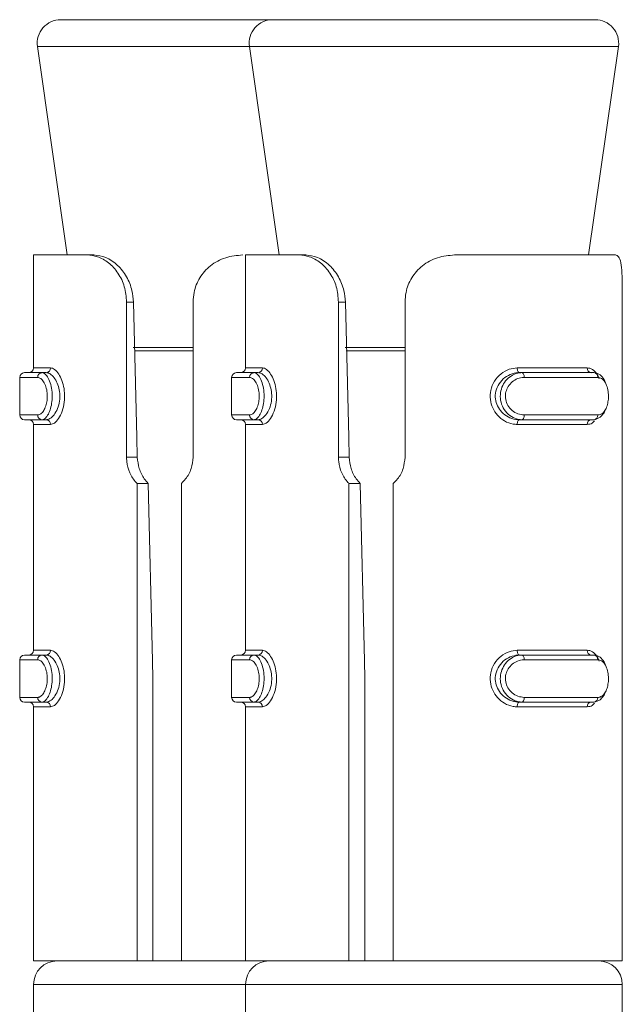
# Model space of a CAD drawing. Header units: millimetres. Extents: x -319 to 825, y -1612 to -168.
# Tile 29 of 41: x 100 to 113, y -188 to -168. Entities that reach past the tile are written whole.
import ezdxf

# ---------------------------------------------------------------- set-up
doc = ezdxf.new("R2010")
doc.units = ezdxf.units.MM

msp = doc.modelspace()

# ---------------------------------------------------------------- linework, layer by layer
at = {"color": 7, "linetype": 'Continuous', "lineweight": 15}
for p, q in [((100.979, -167.57), (105.479, -167.57)), ((105.479, -167.57), (110.692, -167.57)), ((110.692, -167.57), (112.326, -167.57)), ((100.484, -168.141), (101.116, -172.57)), ((104.984, -168.141), (105.616, -172.57)), ((112.188, -172.57), (112.821, -168.141)), ((100.402, -172.57), (100.402, -174.97)), ((100.402, -172.57), (101.545, -172.57)), ((101.545, -172.57), (101.681, -172.57)), ((104.902, -172.57), (104.902, -174.97)), ((104.902, -172.57), (106.045, -172.57)), ((106.045, -172.57), (106.181, -172.57)), ((109.342, -172.57), (112.755, -172.57)), ((102.376, -176.865), (102.376, -173.57)), ((102.376, -173.57), (102.523, -173.57)), ((103.789, -173.57), (103.789, -176.865)), ((106.876, -176.865), (106.876, -173.57)), ((106.876, -173.57), (107.023, -173.57)), ((108.289, -173.57), (108.289, -176.865)), ((112.902, -176.865), (112.902, -173.57)), ((100.207, -175.07), (100.579, -175.07)), ((100.671, -175.07), (100.579, -175.07)), ((104.707, -175.07), (105.079, -175.07)), ((105.171, -175.07), (105.079, -175.07)), ((110.671, -174.97), (112.158, -174.97)), ((110.716, -175.07), (110.776, -175.07)), ((110.776, -175.07), (112.3, -175.07)), ((100.107, -175.17), (100.107, -175.97)), ((104.607, -175.17), (104.607, -175.97)), ((112.382, -175.17), (110.819, -175.17)), ((100.579, -176.07), (100.207, -176.07)), ((100.671, -176.07), (100.579, -176.07)), ((105.079, -176.07), (104.707, -176.07)), ((105.171, -176.07), (105.079, -176.07)), ((110.716, -176.07), (110.776, -176.07)), ((112.3, -176.07), (110.776, -176.07)), ((110.819, -175.97), (112.382, -175.97)), ((100.402, -176.17), (100.402, -180.97)), ((104.902, -176.17), (104.902, -180.97)), ((112.158, -176.17), (110.671, -176.17)), ((102.376, -176.865), (102.604, -176.865)), ((106.876, -176.865), (107.104, -176.865)), ((112.902, -187.57), (112.902, -177.064)), ((102.598, -187.57), (102.598, -177.423)), ((102.598, -177.423), (102.837, -177.423)), ((103.54, -177.423), (103.54, -187.57)), ((107.098, -187.57), (107.098, -177.423)), ((107.098, -177.423), (107.337, -177.423)), ((108.04, -177.423), (108.04, -187.57)), ((110.671, -180.97), (112.158, -180.97)), ((100.107, -181.17), (100.107, -181.97)), ((100.207, -181.07), (100.579, -181.07)), ((100.671, -181.07), (100.579, -181.07)), ((104.607, -181.17), (104.607, -181.97)), ((104.707, -181.07), (105.079, -181.07)), ((105.171, -181.07), (105.079, -181.07)), ((110.716, -181.07), (110.776, -181.07)), ((110.776, -181.07), (112.3, -181.07)), ((112.382, -181.17), (110.819, -181.17)), ((102.937, -187.57), (102.937, -181.57)), ((107.437, -187.57), (107.437, -181.57)), ((110.819, -181.97), (112.382, -181.97)), ((100.579, -182.07), (100.207, -182.07)), ((100.402, -182.17), (100.402, -187.57)), ((100.671, -182.07), (100.579, -182.07)), ((105.079, -182.07), (104.707, -182.07)), ((104.902, -182.17), (104.902, -187.57)), ((105.171, -182.07), (105.079, -182.07)), ((112.158, -182.17), (110.671, -182.17)), ((110.716, -182.07), (110.776, -182.07)), ((112.3, -182.07), (110.776, -182.07)), ((100.402, -187.57), (102.598, -187.57)), ((102.598, -187.57), (102.767, -187.57)), ((102.767, -187.57), (103.54, -187.57)), ((103.54, -187.57), (104.902, -187.57)), ((104.902, -187.57), (107.098, -187.57)), ((107.098, -187.57), (107.267, -187.57)), ((107.267, -187.57), (108.04, -187.57)), ((108.04, -187.57), (112.902, -187.57)), ((100.402, -188.07), (100.402, -189.07)), ((104.902, -188.07), (104.902, -189.07)), ((112.902, -189.07), (112.902, -188.07))]:
    msp.add_line(p, q, dxfattribs=at)
at = {"color": 8, "linetype": 'Continuous', "lineweight": 15}
for p, q in [((104.984, -168.141), (100.484, -168.141)), ((112.821, -168.141), (104.984, -168.141)), ((102.518, -174.535), (103.789, -174.535)), ((103.789, -174.606), (102.541, -174.606)), ((107.018, -174.535), (108.289, -174.535)), ((108.289, -174.606), (107.041, -174.606)), ((100.402, -174.97), (100.762, -174.97)), ((104.902, -174.97), (105.262, -174.97)), ((100.489, -175.17), (100.107, -175.17)), ((104.989, -175.17), (104.607, -175.17)), ((100.107, -175.97), (100.489, -175.97)), ((104.607, -175.97), (104.989, -175.97)), ((100.762, -176.17), (100.402, -176.17)), ((105.262, -176.17), (104.902, -176.17)), ((100.402, -180.97), (100.762, -180.97)), ((104.902, -180.97), (105.262, -180.97)), ((100.489, -181.17), (100.107, -181.17)), ((104.989, -181.17), (104.607, -181.17)), ((100.107, -181.97), (100.489, -181.97)), ((104.607, -181.97), (104.989, -181.97)), ((100.762, -182.17), (100.402, -182.17)), ((105.262, -182.17), (104.902, -182.17)), ((104.902, -188.07), (100.402, -188.07)), ((110.993, -188.07), (104.902, -188.07)), ((112.902, -188.07), (110.993, -188.07))]:
    msp.add_line(p, q, dxfattribs=at)
at = {"color": 7, "linetype": 'Continuous', "lineweight": 15, "flags": 128}
for points in [[(102.523, -173.57), (102.593, -176.443), (102.604, -176.865)], [(107.023, -173.57), (107.093, -176.443), (107.104, -176.865)], [(110.671, -174.97), (110.672, -174.99), (110.675, -175.009), (110.679, -175.026), (110.684, -175.041), (110.691, -175.053), (110.699, -175.063), (110.707, -175.068), (110.716, -175.07)], [(110.776, -175.07), (110.785, -175.072), (110.793, -175.078), (110.8, -175.087), (110.807, -175.1), (110.812, -175.115), (110.816, -175.132), (110.819, -175.151), (110.819, -175.17)], [(112.54, -175.86), (112.514, -175.923), (112.435, -176.019), (112.335, -176.067), (112.3, -176.07), (112.3, -176.07), (112.3, -176.07)], [(110.716, -176.07), (110.707, -176.072), (110.699, -176.078), (110.691, -176.087), (110.684, -176.1), (110.679, -176.115), (110.675, -176.132), (110.672, -176.151), (110.671, -176.17)], [(110.819, -175.97), (110.819, -175.99), (110.816, -176.009), (110.812, -176.026), (110.807, -176.041), (110.8, -176.053), (110.793, -176.063), (110.785, -176.068), (110.776, -176.07)], [(102.837, -177.423), (102.928, -181.194), (102.937, -181.57)], [(107.337, -177.423), (107.428, -181.194), (107.437, -181.57)], [(110.671, -180.97), (110.672, -180.99), (110.675, -181.009), (110.679, -181.026), (110.684, -181.041), (110.691, -181.053), (110.699, -181.063), (110.707, -181.068), (110.716, -181.07)], [(110.776, -181.07), (110.785, -181.072), (110.793, -181.078), (110.8, -181.087), (110.807, -181.1), (110.812, -181.115), (110.816, -181.132), (110.819, -181.151), (110.819, -181.17)], [(110.819, -181.97), (110.819, -181.99), (110.816, -182.009), (110.812, -182.026), (110.807, -182.041), (110.8, -182.053), (110.793, -182.063), (110.785, -182.068), (110.776, -182.07)], [(112.54, -181.86), (112.514, -181.923), (112.435, -182.019), (112.335, -182.067), (112.3, -182.07), (112.3, -182.07), (112.3, -182.07)], [(110.716, -182.07), (110.707, -182.072), (110.699, -182.078), (110.691, -182.087), (110.684, -182.1), (110.679, -182.115), (110.675, -182.132), (110.672, -182.151), (110.671, -182.17)]]:
    msp.add_lwpolyline(points, dxfattribs=at)
at = {"color": 7, "linetype": 'Continuous', "lineweight": 15}
for centre, radius, start, end in [((100.979, -168.07), 0.5, 90, 188.1301), ((105.479, -168.07), 0.5, 90, 188.1301), ((112.326, -168.07), 0.5, 351.8699, 90), ((100.207, -175.17), 0.1, 90, 180), ((100.302, -174.97), 0.1, 270, 0), ((100.584, -175.166), 0.0955, 92.9613, 182.746), ((100.666, -174.975), 0.0959, 272.8547, 2.5495), ((104.707, -175.17), 0.1, 90, 180), ((104.802, -174.97), 0.1, 270, 0), ((105.084, -175.166), 0.0955, 92.971, 182.7457), ((105.166, -174.975), 0.0959, 272.845, 2.5498), ((112.25, -174.979), 0.0922, 174.7584, 263.5167), ((112.29, -175.162), 0.0923, 354.9216, 83.8987), ((100.207, -175.97), 0.1, 180, 270), ((100.302, -176.17), 0.1, 0, 90), ((100.584, -175.975), 0.0956, 177.2907, 266.968), ((100.666, -176.166), 0.0958, 357.4305, 87.1653), ((104.707, -175.97), 0.1, 180, 270), ((104.802, -176.17), 0.1, 0, 90), ((105.084, -175.975), 0.0956, 177.291, 266.9582), ((105.166, -176.166), 0.0958, 357.4302, 87.1749), ((112.25, -176.162), 0.0922, 96.4627, 185.2622), ((112.29, -175.978), 0.0924, 276.1745, 5.0388), ((100.302, -180.97), 0.1, 270, 0), ((100.666, -180.975), 0.0958, 272.8347, 2.5695), ((104.802, -180.97), 0.1, 270, 0), ((105.166, -180.975), 0.0958, 272.8251, 2.5698), ((112.25, -180.979), 0.0922, 174.7378, 263.5373), ((100.207, -181.17), 0.1, 90, 180), ((100.584, -181.166), 0.0956, 93.012, 182.7293), ((104.707, -181.17), 0.1, 90, 180), ((105.084, -181.166), 0.0956, 93.0218, 182.729), ((112.29, -181.162), 0.0924, 354.9407, 83.846), ((100.207, -181.97), 0.1, 180, 270), ((100.584, -181.975), 0.0956, 177.2707, 266.988), ((104.707, -181.97), 0.1, 180, 270), ((105.084, -181.975), 0.0956, 177.271, 266.9782), ((112.29, -181.978), 0.0924, 276.154, 5.0593), ((100.302, -182.17), 0.1, 0, 90), ((100.666, -182.166), 0.0959, 357.4505, 87.1453), ((104.802, -182.17), 0.1, 0, 90), ((105.166, -182.166), 0.0959, 357.4502, 87.155), ((112.25, -182.162), 0.0922, 96.4833, 185.2416), ((100.902, -188.07), 0.5, 90, 180), ((105.402, -188.07), 0.5, 90, 180), ((112.402, -188.07), 0.5, 0, 90)]:
    msp.add_arc(centre, radius, start, end, dxfattribs=at)
for points, knots in [([(102.376, -173.57), (102.366, -173.46), (102.348, -173.239), (102.204, -172.945), (101.999, -172.723), (101.765, -172.592), (101.616, -172.577), (101.545, -172.57)], [0, 0, 0, 0, 0.204181, 0.408368, 0.612321, 0.818121, 1, 1, 1, 1]), ([(101.681, -172.57), (101.764, -172.58), (101.931, -172.599), (102.186, -172.769), (102.384, -173.021), (102.499, -173.3), (102.516, -173.489), (102.523, -173.57)], [0, 0, 0, 0, 0.222587, 0.446182, 0.650771, 0.848167, 1, 1, 1, 1]), ([(104.842, -172.57), (104.72, -172.581), (104.475, -172.602), (104.15, -172.781), (103.918, -173.044), (103.804, -173.322), (103.793, -173.501), (103.789, -173.57)], [0, 0, 0, 0, 0.227109, 0.454898, 0.667242, 0.872133, 1, 1, 1, 1]), ([(106.876, -173.57), (106.866, -173.46), (106.848, -173.239), (106.704, -172.945), (106.499, -172.723), (106.265, -172.592), (106.116, -172.577), (106.045, -172.57)], [0, 0, 0, 0, 0.204183, 0.408371, 0.612325, 0.818132, 1, 1, 1, 1]), ([(106.181, -172.57), (106.264, -172.58), (106.431, -172.599), (106.686, -172.769), (106.884, -173.021), (106.999, -173.3), (107.016, -173.489), (107.023, -173.57)], [0, 0, 0, 0, 0.2225806, 0.4461816, 0.650773, 0.8481673, 1, 1, 1, 1]), ([(109.342, -172.57), (109.22, -172.581), (108.975, -172.602), (108.65, -172.781), (108.418, -173.044), (108.304, -173.322), (108.293, -173.501), (108.289, -173.57)], [0, 0, 0, 0, 0.227108, 0.454897, 0.667243, 0.872132, 1, 1, 1, 1]), ([(112.902, -173.57), (112.902, -173.46), (112.902, -173.239), (112.897, -172.945), (112.876, -172.723), (112.831, -172.592), (112.78, -172.577), (112.755, -172.57)], [0, 0, 0, 0, 0.204183, 0.40837, 0.612325, 0.818132, 1, 1, 1, 1]), ([(100.579, -175.07), (100.579, -175.07), (100.606, -175.07), (100.647, -175.091), (100.716, -175.18), (100.769, -175.316), (100.797, -175.479), (100.798, -175.646), (100.774, -175.8), (100.73, -175.931), (100.67, -176.028), (100.615, -176.066), (100.588, -176.07), (100.579, -176.07), (100.579, -176.07)], [0, 0, 0, 0, 0.000021, 0.112211, 0.22448, 0.337079, 0.445591, 0.547524, 0.646152, 0.746777, 0.852437, 0.963251, 0.999979, 1, 1, 1, 1]), ([(100.671, -176.07), (100.671, -176.07), (100.684, -176.07), (100.758, -176.053), (100.836, -175.973), (100.913, -175.843), (100.957, -175.681), (100.963, -175.512), (100.932, -175.357), (100.876, -175.224), (100.795, -175.123), (100.731, -175.077), (100.678, -175.07), (100.671, -175.07), (100.671, -175.07)], [0, 0, 0, 0, 0.000038, 0.101142, 0.213611, 0.327145, 0.435872, 0.536178, 0.632065, 0.730792, 0.836858, 0.949305, 0.999962, 1, 1, 1, 1]), ([(100.762, -174.97), (100.775, -174.972), (100.818, -174.977), (100.894, -175.034), (100.975, -175.156), (101.034, -175.316), (101.064, -175.501), (101.059, -175.702), (101.013, -175.896), (100.936, -176.053), (100.846, -176.152), (100.789, -176.165), (100.762, -176.17)], [0, 0, 0, 0, 0.049965, 0.160722, 0.265964, 0.365255, 0.462958, 0.565664, 0.676007, 0.789419, 0.900461, 1, 1, 1, 1]), ([(105.079, -175.07), (105.079, -175.07), (105.106, -175.07), (105.147, -175.091), (105.216, -175.18), (105.269, -175.316), (105.297, -175.479), (105.298, -175.646), (105.274, -175.8), (105.23, -175.931), (105.17, -176.028), (105.115, -176.066), (105.088, -176.07), (105.079, -176.07), (105.079, -176.07)], [0, 0, 0, 0, 0.000042, 0.112222, 0.224488, 0.337085, 0.445592, 0.547523, 0.646147, 0.746772, 0.852419, 0.963252, 0.999958, 1, 1, 1, 1]), ([(105.171, -176.07), (105.171, -176.07), (105.195, -176.07), (105.252, -176.053), (105.338, -175.973), (105.413, -175.843), (105.457, -175.681), (105.462, -175.512), (105.433, -175.357), (105.375, -175.224), (105.297, -175.123), (105.225, -175.077), (105.183, -175.07), (105.171, -175.07), (105.171, -175.07)], [0, 0, 0, 0, 0.000041, 0.101137, 0.213613, 0.327143, 0.435872, 0.536177, 0.632065, 0.730783, 0.836855, 0.949302, 0.999959, 1, 1, 1, 1]), ([(105.262, -174.97), (105.275, -174.972), (105.318, -174.977), (105.394, -175.034), (105.475, -175.156), (105.534, -175.316), (105.564, -175.501), (105.559, -175.702), (105.513, -175.896), (105.436, -176.053), (105.346, -176.152), (105.289, -176.165), (105.262, -176.17)], [0, 0, 0, 0, 0.049966, 0.160717, 0.265966, 0.365251, 0.462957, 0.565664, 0.676013, 0.789423, 0.900471, 1, 1, 1, 1]), ([(110.671, -176.17), (110.643, -176.169), (110.551, -176.164), (110.401, -176.107), (110.25, -175.985), (110.145, -175.825), (110.092, -175.639), (110.101, -175.439), (110.18, -175.244), (110.321, -175.088), (110.493, -174.988), (110.614, -174.976), (110.671, -174.97)], [0, 0, 0, 0, 0.049966, 0.160716, 0.265986, 0.365273, 0.462977, 0.565685, 0.676036, 0.789419, 0.900469, 1, 1, 1, 1]), ([(110.716, -175.07), (110.716, -175.07), (110.667, -175.07), (110.557, -175.088), (110.405, -175.167), (110.279, -175.298), (110.207, -175.46), (110.199, -175.628), (110.247, -175.783), (110.341, -175.916), (110.477, -176.018), (110.609, -176.064), (110.691, -176.07), (110.716, -176.07), (110.716, -176.07)], [0, 0, 0, 0, 0.000041, 0.101127, 0.213603, 0.32713, 0.435887, 0.536191, 0.632078, 0.730796, 0.836856, 0.94931, 0.999959, 1, 1, 1, 1]), ([(110.776, -176.07), (110.776, -176.07), (110.723, -176.07), (110.618, -176.05), (110.475, -175.961), (110.367, -175.825), (110.31, -175.662), (110.309, -175.495), (110.356, -175.341), (110.446, -175.21), (110.573, -175.112), (110.691, -175.075), (110.759, -175.07), (110.776, -175.07), (110.776, -175.07)], [0, 0, 0, 0, 0.000042, 0.112215, 0.224488, 0.337108, 0.445581, 0.547548, 0.646171, 0.746792, 0.852422, 0.96325, 0.999958, 1, 1, 1, 1]), ([(112.3, -175.07), (112.3, -175.07), (112.333, -175.07), (112.41, -175.091), (112.496, -175.182), (112.549, -175.269), (112.561, -175.327), (112.561, -175.329)], [0, 0, 0, 0, 0.000099, 0.328719, 0.657607, 0.987444, 1, 1, 1, 1]), ([(100.489, -175.97), (100.495, -175.97), (100.523, -175.968), (100.573, -175.937), (100.63, -175.86), (100.672, -175.755), (100.694, -175.631), (100.694, -175.497), (100.666, -175.366), (100.617, -175.258), (100.553, -175.185), (100.51, -175.175), (100.489, -175.17)], [0, 0, 0, 0, 0.037273, 0.149825, 0.256273, 0.356408, 0.45343, 0.553214, 0.660003, 0.772418, 0.885929, 1, 1, 1, 1]), ([(104.989, -175.97), (104.995, -175.97), (105.023, -175.968), (105.073, -175.937), (105.13, -175.86), (105.172, -175.755), (105.194, -175.631), (105.194, -175.497), (105.166, -175.366), (105.117, -175.258), (105.053, -175.185), (105.01, -175.175), (104.989, -175.17)], [0, 0, 0, 0, 0.037282, 0.149822, 0.256276, 0.356408, 0.453428, 0.553209, 0.66, 0.772412, 0.885911, 1, 1, 1, 1]), ([(110.819, -175.17), (110.805, -175.171), (110.746, -175.173), (110.646, -175.204), (110.537, -175.281), (110.46, -175.386), (110.418, -175.509), (110.42, -175.644), (110.469, -175.775), (110.562, -175.883), (110.685, -175.956), (110.774, -175.966), (110.819, -175.97)], [0, 0, 0, 0, 0.037276, 0.149814, 0.256299, 0.356439, 0.453459, 0.553199, 0.659993, 0.772411, 0.885914, 1, 1, 1, 1]), ([(112.382, -175.97), (112.391, -175.97), (112.428, -175.968), (112.487, -175.937), (112.548, -175.86), (112.589, -175.755), (112.61, -175.631), (112.609, -175.497), (112.584, -175.366), (112.534, -175.258), (112.465, -175.185), (112.41, -175.175), (112.382, -175.17)], [0, 0, 0, 0, 0.037277, 0.149827, 0.256276, 0.356415, 0.453429, 0.553211, 0.66, 0.772415, 0.885917, 1, 1, 1, 1]), ([(102.598, -177.423), (102.591, -177.416), (102.528, -177.353), (102.434, -177.205), (102.381, -177.01), (102.377, -176.895), (102.376, -176.865)], [0, 0, 0, 0, 0.050201, 0.452082, 0.85453, 1, 1, 1, 1]), ([(102.604, -176.865), (102.613, -176.947), (102.631, -177.111), (102.726, -177.302), (102.808, -177.392), (102.837, -177.423)], [0, 0, 0, 0, 0.391991, 0.784155, 1, 1, 1, 1]), ([(103.789, -176.865), (103.78, -176.948), (103.764, -177.114), (103.659, -177.304), (103.57, -177.393), (103.54, -177.423)], [0, 0, 0, 0, 0.395916, 0.791702, 1, 1, 1, 1]), ([(107.098, -177.423), (107.091, -177.416), (107.028, -177.353), (106.934, -177.205), (106.881, -177.01), (106.877, -176.895), (106.876, -176.865)], [0, 0, 0, 0, 0.050232, 0.452082, 0.854533, 1, 1, 1, 1]), ([(107.104, -176.865), (107.113, -176.947), (107.131, -177.111), (107.226, -177.302), (107.308, -177.392), (107.337, -177.423)], [0, 0, 0, 0, 0.391989, 0.78415, 1, 1, 1, 1]), ([(108.289, -176.865), (108.28, -176.948), (108.264, -177.114), (108.159, -177.304), (108.07, -177.393), (108.04, -177.423)], [0, 0, 0, 0, 0.395921, 0.791722, 1, 1, 1, 1]), ([(112.902, -177.064), (112.902, -177.059), (112.902, -176.998), (112.902, -176.928), (112.902, -176.865)], [0, 0, 0, 0, 0.08479, 1, 1, 1, 1]), ([(100.762, -180.97), (100.775, -180.972), (100.818, -180.977), (100.894, -181.034), (100.975, -181.156), (101.034, -181.316), (101.064, -181.501), (101.059, -181.702), (101.013, -181.896), (100.936, -182.053), (100.846, -182.152), (100.789, -182.165), (100.762, -182.17)], [0, 0, 0, 0, 0.049965, 0.160721, 0.265962, 0.365253, 0.462986, 0.56566, 0.676032, 0.78942, 0.900462, 1, 1, 1, 1]), ([(105.262, -180.97), (105.275, -180.972), (105.318, -180.977), (105.394, -181.034), (105.475, -181.156), (105.534, -181.316), (105.564, -181.501), (105.559, -181.702), (105.513, -181.896), (105.436, -182.053), (105.346, -182.152), (105.289, -182.165), (105.262, -182.17)], [0, 0, 0, 0, 0.049966, 0.160717, 0.265964, 0.365249, 0.462985, 0.56566, 0.676037, 0.789424, 0.900471, 1, 1, 1, 1]), ([(110.671, -182.17), (110.643, -182.169), (110.551, -182.164), (110.401, -182.107), (110.25, -181.985), (110.145, -181.825), (110.092, -181.639), (110.101, -181.439), (110.18, -181.244), (110.321, -181.088), (110.493, -180.988), (110.614, -180.976), (110.671, -180.97)], [0, 0, 0, 0, 0.0499654, 0.1607157, 0.2659666, 0.3652531, 0.4629869, 0.565663, 0.6760137, 0.78942, 0.9004693, 1, 1, 1, 1]), ([(100.489, -181.97), (100.495, -181.97), (100.523, -181.968), (100.573, -181.937), (100.63, -181.859), (100.672, -181.755), (100.694, -181.631), (100.694, -181.497), (100.666, -181.366), (100.617, -181.258), (100.553, -181.185), (100.51, -181.175), (100.489, -181.17)], [0, 0, 0, 0, 0.037273, 0.149827, 0.256277, 0.356414, 0.453437, 0.553223, 0.659971, 0.772422, 0.885935, 1, 1, 1, 1]), ([(100.579, -181.07), (100.579, -181.07), (100.606, -181.07), (100.647, -181.091), (100.716, -181.18), (100.769, -181.316), (100.797, -181.479), (100.798, -181.646), (100.774, -181.8), (100.73, -181.931), (100.67, -182.028), (100.615, -182.066), (100.588, -182.07), (100.579, -182.07), (100.579, -182.07)], [0, 0, 0, 0, 0.000021, 0.11221, 0.224478, 0.337104, 0.445581, 0.547549, 0.646177, 0.746801, 0.852438, 0.963251, 0.999979, 1, 1, 1, 1]), ([(100.671, -182.07), (100.671, -182.07), (100.684, -182.07), (100.758, -182.053), (100.836, -181.973), (100.913, -181.843), (100.957, -181.681), (100.963, -181.512), (100.932, -181.357), (100.876, -181.224), (100.795, -181.123), (100.731, -181.077), (100.678, -181.07), (100.671, -181.07), (100.671, -181.07)], [0, 0, 0, 0, 0.000038, 0.101142, 0.21361, 0.327117, 0.435877, 0.536181, 0.632068, 0.730794, 0.836859, 0.949305, 0.999962, 1, 1, 1, 1]), ([(104.989, -181.97), (104.995, -181.97), (105.023, -181.968), (105.073, -181.937), (105.13, -181.859), (105.172, -181.755), (105.194, -181.631), (105.194, -181.497), (105.166, -181.366), (105.117, -181.258), (105.053, -181.185), (105.01, -181.175), (104.989, -181.17)], [0, 0, 0, 0, 0.037283, 0.149824, 0.25628, 0.356414, 0.453435, 0.553218, 0.659968, 0.772416, 0.885917, 1, 1, 1, 1]), ([(105.079, -181.07), (105.079, -181.07), (105.106, -181.07), (105.147, -181.091), (105.216, -181.18), (105.269, -181.316), (105.297, -181.479), (105.298, -181.646), (105.274, -181.8), (105.23, -181.931), (105.17, -182.028), (105.115, -182.066), (105.088, -182.07), (105.079, -182.07), (105.079, -182.07)], [0, 0, 0, 0, 0.000042, 0.112221, 0.224486, 0.33711, 0.445581, 0.547548, 0.646172, 0.746796, 0.852421, 0.963252, 0.999958, 1, 1, 1, 1]), ([(105.171, -182.07), (105.171, -182.07), (105.195, -182.07), (105.252, -182.053), (105.338, -181.973), (105.413, -181.843), (105.457, -181.681), (105.462, -181.512), (105.433, -181.357), (105.375, -181.224), (105.297, -181.123), (105.225, -181.077), (105.183, -181.07), (105.171, -181.07), (105.171, -181.07)], [0, 0, 0, 0, 0.0000411, 0.1011366, 0.2136117, 0.3271149, 0.4358766, 0.5361807, 0.6320677, 0.7307853, 0.8368558, 0.9493024, 0.9999589, 1, 1, 1, 1]), ([(110.716, -181.07), (110.716, -181.07), (110.667, -181.07), (110.557, -181.088), (110.405, -181.167), (110.279, -181.298), (110.207, -181.46), (110.199, -181.628), (110.247, -181.783), (110.341, -181.916), (110.477, -182.018), (110.609, -182.064), (110.691, -182.07), (110.716, -182.07), (110.716, -182.07)], [0, 0, 0, 0, 0.000041, 0.101134, 0.213612, 0.327116, 0.435876, 0.536181, 0.63207, 0.730791, 0.836852, 0.949309, 0.999959, 1, 1, 1, 1]), ([(110.776, -182.07), (110.776, -182.07), (110.723, -182.07), (110.618, -182.05), (110.475, -181.961), (110.367, -181.825), (110.31, -181.662), (110.309, -181.495), (110.356, -181.341), (110.446, -181.21), (110.573, -181.112), (110.691, -181.075), (110.759, -181.07), (110.776, -181.07), (110.776, -181.07)], [0, 0, 0, 0, 0.000042, 0.112215, 0.224488, 0.337108, 0.445581, 0.547548, 0.646171, 0.746792, 0.852422, 0.96325, 0.999958, 1, 1, 1, 1]), ([(110.819, -181.17), (110.805, -181.171), (110.746, -181.173), (110.646, -181.204), (110.537, -181.281), (110.46, -181.386), (110.418, -181.509), (110.42, -181.644), (110.469, -181.775), (110.562, -181.883), (110.685, -181.956), (110.774, -181.966), (110.819, -181.97)], [0, 0, 0, 0, 0.037273, 0.149821, 0.25628, 0.356418, 0.453437, 0.553221, 0.659972, 0.772422, 0.885924, 1, 1, 1, 1]), ([(112.3, -181.07), (112.3, -181.07), (112.333, -181.07), (112.41, -181.091), (112.496, -181.182), (112.549, -181.269), (112.561, -181.327), (112.561, -181.329)], [0, 0, 0, 0, 0.000099, 0.328725, 0.65762, 0.987547, 1, 1, 1, 1]), ([(112.382, -181.97), (112.391, -181.97), (112.428, -181.968), (112.487, -181.937), (112.548, -181.859), (112.589, -181.755), (112.61, -181.631), (112.609, -181.497), (112.584, -181.366), (112.534, -181.258), (112.465, -181.185), (112.41, -181.175), (112.382, -181.17)], [0, 0, 0, 0, 0.037278, 0.14983, 0.25628, 0.356421, 0.453437, 0.55322, 0.659968, 0.772419, 0.885922, 1, 1, 1, 1])]:
    msp.add_open_spline(points, degree=3, knots=knots, dxfattribs=at)
at = {"color": 8, "linetype": 'Continuous', "lineweight": 15}
for points, knots in [([(112.158, -174.97), (112.176, -174.972), (112.235, -174.976), (112.321, -175.036), (112.387, -175.122), (112.408, -175.19), (112.412, -175.202)], [0, 0, 0, 0, 0.172864, 0.555986, 0.920083, 1, 1, 1, 1]), ([(112.31, -176.095), (112.295, -176.112), (112.252, -176.162), (112.195, -176.167), (112.158, -176.17)], [0, 0, 0, 0, 0.348408, 1, 1, 1, 1]), ([(112.158, -180.97), (112.176, -180.972), (112.235, -180.976), (112.321, -181.036), (112.387, -181.122), (112.408, -181.19), (112.412, -181.202)], [0, 0, 0, 0, 0.172864, 0.555986, 0.920083, 1, 1, 1, 1]), ([(112.31, -182.095), (112.295, -182.112), (112.252, -182.162), (112.195, -182.167), (112.158, -182.17)], [0, 0, 0, 0, 0.348408, 1, 1, 1, 1])]:
    msp.add_open_spline(points, degree=3, knots=knots, dxfattribs=at)

doc.saveas('drawing.dxf')
